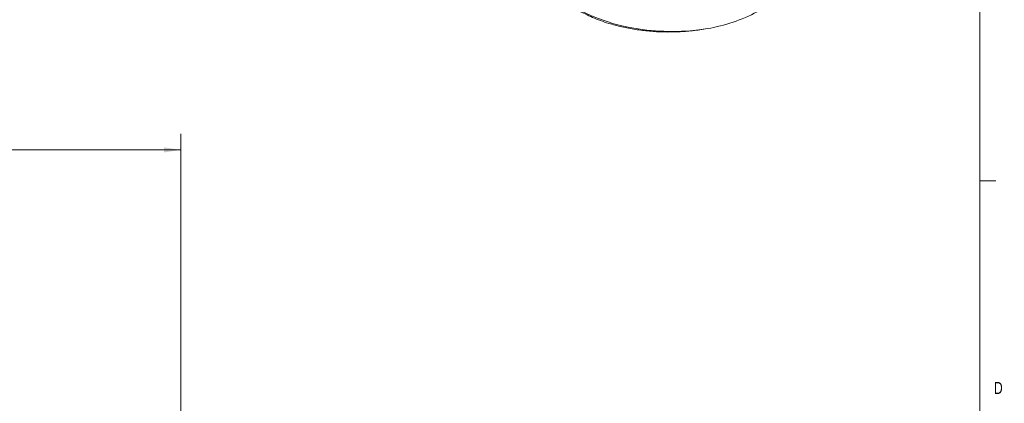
# Model space of a CAD drawing. Header units: inches. Extents: x 0.3 to 33.9, y 0.2 to 21.6.
# Tile 17 of 25: x 26 to 33.7, y 12.7 to 15.7. Entities that reach past the tile are written whole.
import ezdxf

# ---------------------------------------------------------------- set-up
doc = ezdxf.new("R2010")
doc.units = ezdxf.units.IN
doc.header["$MEASUREMENT"] = 0
doc.layers.add('SLD-0', color=7, linetype='Continuous', lineweight=15)
doc.styles.add('SLDTEXTSTYLE0', font='TXT', dxfattribs={"width": 0.75})
doc.dimstyles.new('SLDDIMSTYLE0', dxfattribs={"dimtxt": 0.25, "dimasz": 0.13, "dimexe": 0, "dimexo": 0.0625, "dimgap": 0.0625, "dimtad": 0, "dimtih": 1, "dimtoh": 1, "dimrnd": 1e-09, "dimzin": 12, "dimdsep": 46, "dimtxsty": 'SLDTEXTSTYLE0', "dimsah": 1, "dimcen": 0.09, "dimadec": 0, "dimazin": 3, "dimtfac": 1, "dimtofl": 0, "dimtmove": 0, "dimatfit": 3, "dimfxl": 1, "dimfrac": 2, "dimtolj": 1, "dimtzin": 12, "dimarcsym": 0})

# ---------------------------------------------------------------- blocks, each defined once
blk = doc.blocks.new('_D_7')
at = {"layer": 'SLD-0'}
for p, q in [((27.3015, 11.1869), (27.3015, 14.7768)), ((23.319, 14.6518), (24.6916, 14.6518)), ((24.8311, 14.6886), (24.7803, 14.6886)), ((24.7803, 14.6886), (24.7803, 14.2917)), ((25.7893, 14.6886), (25.8401, 14.6886)), ((25.8401, 14.6886), (25.8401, 14.2917)), ((27.3015, 14.6518), (25.9289, 14.6518)), ((24.7803, 14.2917), (24.8311, 14.2917)), ((25.8401, 14.2917), (25.7893, 14.2917))]:
    blk.add_line(p, q, dxfattribs=at)
for points in [[(23.319, 14.6518), (23.449, 14.6318), (23.449, 14.6718)], [(27.3015, 14.6518), (27.1715, 14.6718), (27.1715, 14.6318)]]:
    blk.add_solid(points, dxfattribs=at)
at = {"layer": 'SLD-0', "char_height": 0.25, "attachment_point": 1, "style": 'SLDTEXTSTYLE0'}
for s, insert in [('3.98', (24.8854, 15.0616, -2.4475)), ('101.2', (24.8946, 14.614, -2.4475))]:
    blk.add_mtext(s, dxfattribs=dict(at, insert=insert))

msp = doc.modelspace()

# ---------------------------------------------------------------- linework, layer by layer
at = {"color": 7, "linetype": 'Continuous', "lineweight": 0}
for p, q in [((33.5229, 0.4106), (33.5229, 21.4106)), ((33.5229, 14.4106), (33.6479, 14.4106))]:
    msp.add_line(p, q, dxfattribs=at)
at = {"color": 7, "linetype": 'Continuous', "lineweight": 15}
msp.add_arc((31.1844, 16.8723), 1.294, 279.67825, 297.88367, dxfattribs=at)
msp.add_ellipse((31.1012, 16.138), major_axis=(0.9999, -0.0208), ratio=0.562909, start_param=3.938703, end_param=5.029556, dxfattribs=at)
msp.add_open_spline([(31.4019, 15.5967), (31.3633, 15.5905), (31.2887, 15.5786), (31.1744, 15.5706), (31.0624, 15.5695), (30.9508, 15.5757), (30.8411, 15.5892), (30.7346, 15.6096), (30.6217, 15.6398), (30.5051, 15.6816), (30.4318, 15.7203), (30.3952, 15.7397)], degree=3, knots=[0, 0, 0, 0, 0.110367, 0.212962, 0.315885, 0.418482, 0.52113, 0.624104, 0.726755, 0.863377, 1, 1, 1, 1], dxfattribs=at)

# ---------------------------------------------------------------- texts
at = {"color": 7, "linetype": 'Continuous', "lineweight": 0, "insert": (33.6323, 12.8441), "char_height": 0.0938, "attachment_point": 1, "style": 'SLDTEXTSTYLE0'}
msp.add_mtext('D', dxfattribs=at)

# ---------------------------------------------------------------- dimensions: what is measured, and where the dimension line sits
at = {"layer": 'SLD-0'}
dim = msp.add_linear_dim(base=(27.3015, 14.6518), p1=(23.319, 15.9322), p2=(27.3015, 11.1369), dimstyle='SLDDIMSTYLE0', dxfattribs=at)
dim.commit()
dim.dimension.update_dxf_attribs({"geometry": '_D_7', "text_midpoint": (25.3102, 14.6518), "dimtype": 160})

doc.saveas('drawing.dxf')
